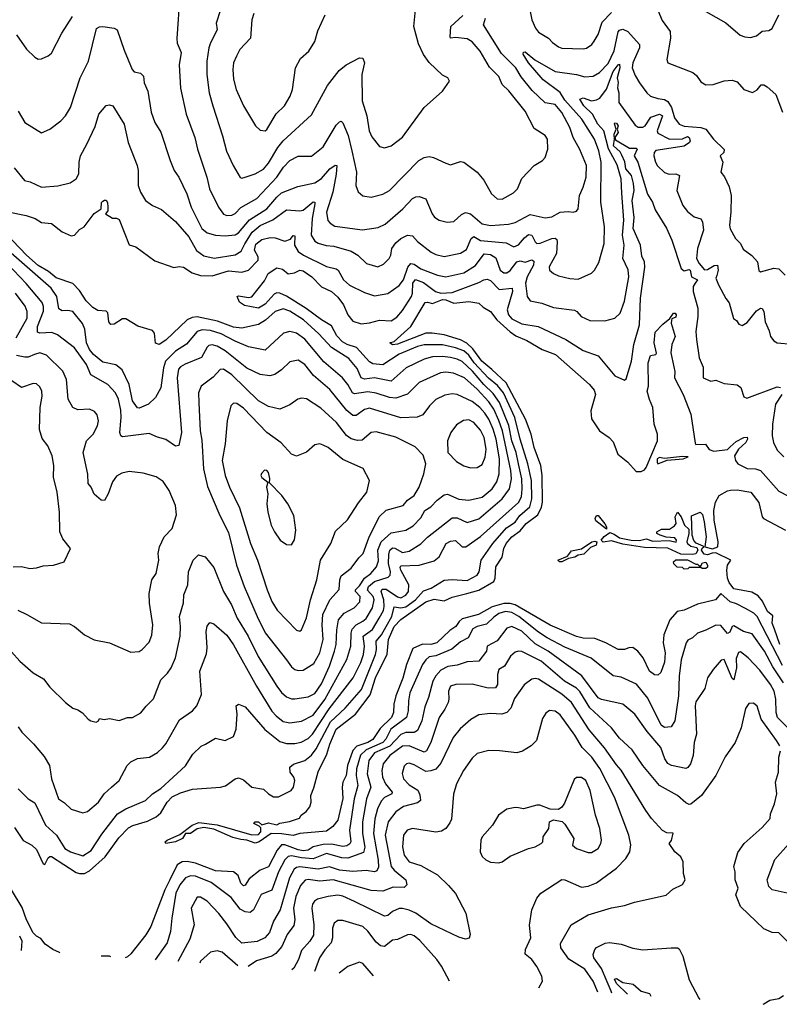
# Model space of a CAD drawing. Extents: x 1246230 to 1426786, y 660032 to 763141.
# Tile 73 of 256: x 1303254 to 1307839, y 667175 to 673116. Entities that reach past the tile are written whole.
import ezdxf

# ---------------------------------------------------------------- set-up
doc = ezdxf.new("R2010")
doc.units = 0

msp = doc.modelspace()

# ---------------------------------------------------------------- linework, layer by layer
at = {"layer": '0CON10XD'}
for points in [[(1304220.9, 673265), (1304201.5, 673001.5), (1304203.8, 672973.8), (1304227.9, 672917.9), (1304217.2, 672842.8), (1304225, 672702.5), (1304259.5, 672545), (1304310.5, 672405), (1304327.3, 672335), (1304383.8, 672165), (1304399.6, 672095), (1304454.2, 671984.2), (1304485, 671941.5), (1304505, 671934.7), (1304535, 671936.6), (1304555, 671945.5), (1304587.8, 671982.2), (1304685, 672036.4), (1304805.3, 672165), (1304845.3, 672225), (1304885, 672265.4), (1304935, 672292.1), (1305015, 672291.2), (1305085, 672347.8), (1305165, 672478.8), (1305185, 672500), (1305195, 672502.5), (1305205, 672492.5), (1305236.1, 672416.1), (1305259.2, 672325), (1305286.2, 672195), (1305282.1, 672115), (1305296.4, 672076.4), (1305325, 672052), (1305375, 672044.4), (1305445, 672062.1), (1305485.3, 672084.7), (1305662.5, 672265), (1305695, 672283.6), (1305725, 672289.2), (1305751.2, 672285), (1305825, 672249.2), (1305855, 672240.8), (1305915, 672260), (1305935, 672255.8), (1306014.6, 672194.6), (1306055, 672147.5), (1306101.4, 672065), (1306135.5, 672035.5), (1306165, 672033.5), (1306235, 672070.6), (1306257.8, 672095), (1306285, 672157.1), (1306360, 672235), (1306408.8, 672265), (1306425.7, 672284.3), (1306441.4, 672335), (1306439.4, 672395), (1306426.1, 672416.1), (1306358.9, 672458.9), (1306305, 672563.3), (1306206.5, 672686.5)], [(1304465.6, 673175), (1304439.4, 673095), (1304446.4, 673055), (1304405.4, 672975), (1304396.4, 672945), (1304383.8, 672865), (1304383.2, 672785), (1304396.9, 672675), (1304418.8, 672595), (1304478.8, 672415), (1304502.7, 672322.7), (1304541.4, 672235), (1304585, 672164.2), (1304595, 672158.6)], [(1304667.8, 673152.2), (1304655.5, 673114.5), (1304646.8, 673003.2), (1304582.9, 672935), (1304563.1, 672895), (1304544.4, 672855), (1304540.5, 672815), (1304544.3, 672755.7), (1304559.5, 672695), (1304605.7, 672595), (1304677.5, 672475), (1304705, 672449.4), (1304735, 672444.3)], [(1304595, 672158.6), (1304615, 672164.4), (1304676, 672185), (1304725, 672213.6), (1304755, 672250), (1304811.9, 672345), (1304845, 672383.8), (1305015, 672540.6), (1305110.9, 672719.1), (1305181.6, 672808.4), (1305225, 672843.5), (1305305, 672886.2), (1305325, 672883.3), (1305334.4, 672855), (1305318.9, 672785), (1305320, 672625), (1305350, 672535), (1305362.7, 672445), (1305378.3, 672408.3), (1305425, 672350.5), (1305455, 672342.5), (1305496.1, 672353.9), (1305565, 672405.8), (1305695, 672586.7), (1305805, 672683.3), (1305847.5, 672745), (1305837.5, 672765), (1305805, 672780), (1305725, 672856.7), (1305690.8, 672905), (1305660.7, 672970.7), (1305632.3, 673075), (1305643.4, 673175)], [(1304735, 672444.3), (1304746.1, 672453.9), (1304801.8, 672548.2), (1304852.5, 672595), (1304887.3, 672655), (1304901.2, 672695), (1304918.5, 672825), (1304949.5, 672880.5), (1304999.2, 672925), (1305036.1, 672983.9), (1305052.4, 673047.6), (1305097.1, 673145)], [(1306206.5, 672686.5), (1306166.4, 672725), (1306145, 672771.9), (1306089.6, 672829.6), (1306032.1, 672925), (1305985, 672981.8), (1305955, 672999.6), (1305885, 673008.2), (1305855, 673004.4), (1305851.2, 673011.2), (1305855.4, 673075), (1305928.5, 673141.5)], [(1306335.6, 673165.6), (1306344.3, 673115), (1306366.2, 673065), (1306385, 673040.5), (1306445, 673003.1), (1306468.9, 672978.9), (1306505, 672950.9), (1306525, 672944.5), (1306655, 672939.5), (1306675, 672943.6), (1306707.1, 672965), (1306721.4, 672985), (1306745, 673026.2), (1306769.8, 673100.2), (1306825, 673159.7)], [(1307105, 673172.5), (1307130.8, 673110.8), (1307180.6, 673045), (1307182.2, 673005), (1307159.4, 672875), (1307166.2, 672855), (1307316.7, 672796.7), (1307338.8, 672778.8), (1307365, 672740), (1307395, 672722.5), (1307440, 672725), (1307505, 672746.9), (1307555, 672750.6), (1307585, 672740), (1307625, 672694), (1307676.2, 672676.2), (1307705, 672692), (1307728.3, 672721.7), (1307745, 672722), (1307765, 672711.4), (1307817.5, 672665), (1307857, 672557)], [(1307395.7, 673165), (1307516.3, 673096.3), (1307602.1, 673022.1), (1307631.2, 673011.2), (1307665, 673007.9), (1307701.2, 673018.8), (1307735, 673045.6), (1307775, 673050.8), (1307795, 673062), (1307835.4, 673144.6)], [(1303233.8, 673023.8), (1303295, 672937.5), (1303345, 672890), (1303365, 672876.7), (1303385, 672878.8), (1303425, 672896.7), (1303445, 672913.3), (1303509.2, 673035), (1303572.9, 673135)], [(1303843.1, 673055), (1303885, 672931.2), (1303933.1, 672815), (1303945, 672801.8), (1303983.4, 672793.4), (1304002, 672775), (1304004.5, 672734.5), (1304027.1, 672685), (1304048.3, 672558.3), (1304070, 672495), (1304106.1, 672436.1), (1304161.5, 672265), (1304186.4, 672206.4), (1304214.6, 672164.6), (1304262.7, 672065), (1304288.2, 671985), (1304353.8, 671855), (1304385, 671829.1), (1304435.3, 671815.3), (1304495, 671810.8), (1304555, 671817.4), (1304575, 671829.3), (1304641.4, 671908.7), (1304745, 671973.8), (1304805.3, 672045), (1304835, 672070.3), (1304931.8, 672108.2), (1305035, 672130.8), (1305075, 672157.7), (1305125, 672215.4), (1305158.7, 672238.7), (1305167.5, 672235), (1305165, 672182.5), (1305143.3, 672075), (1305106.1, 671955), (1305114.7, 671904.7), (1305127.6, 671887.6), (1305155, 671870.4), (1305322.3, 671847.7), (1305417.8, 671862.2), (1305458.8, 671881.2), (1305566.5, 671975), (1305625, 672036.2), (1305645, 672046.8), (1305665, 672048.5), (1305705, 672034.2), (1305743.4, 671943.4), (1305757.1, 671925), (1305785, 671905.6), (1305833.2, 671893.2), (1305875, 671897.1), (1305920.7, 671939.3), (1305945, 671951.5), (1305975, 671944.6), (1306045, 671883.6), (1306095, 671873.5), (1306205, 671881.8), (1306245, 671892), (1306335, 671940.4), (1306425, 671920.5), (1306465, 671925.6), (1306515, 671953.5), (1306565, 671958.6), (1306595, 671954), (1306615, 671960), (1306623.8, 671975), (1306632.5, 672055), (1306655.3, 672104.7), (1306672.5, 672165), (1306674.1, 672235), (1306635, 672331.4), (1306595.2, 672405.2), (1306575, 672465.5), (1306525, 672555.5), (1306485, 672604.5), (1306425, 672613.3), (1306347.6, 672687.6), (1306281.3, 672771.3), (1306247.7, 672825), (1306161.7, 672911.7), (1306053.8, 673085), (1306065.4, 673125)], [(1303245, 672564.2), (1303285, 672495.6), (1303385, 672432.5), (1303436.2, 672455), (1303501.5, 672505), (1303530, 672535), (1303560.4, 672585), (1303619.1, 672765), (1303669.2, 672865), (1303718.3, 673061.7), (1303735, 673072.4), (1303755, 673074.8), (1303823.8, 673065), (1303843.1, 673055)], [(1306716, 672774), (1306753.6, 672796.4), (1306805, 672850.9), (1306842.8, 672927.2), (1306865, 673042), (1306875, 673052), (1306895, 673058), (1306925, 673044), (1306994, 672965), (1306994.2, 672945), (1306954.8, 672855.2), (1306950.8, 672825), (1306968.5, 672778.5), (1306995.3, 672735.3), (1307038.1, 672675), (1307060.8, 672655), (1307105, 672639.5), (1307145, 672633.6), (1307165, 672621.9), (1307187.3, 672585), (1307205, 672523.8), (1307235, 672485.8), (1307263.5, 672473.5), (1307365, 672465.6), (1307395, 672455.8), (1307441.2, 672395), (1307505, 672333.3), (1307504.2, 672315), (1307482.2, 672295), (1307498.1, 672255), (1307485.7, 672195.7), (1307507, 672167), (1307535, 672106.2), (1307547.8, 672055), (1307546.5, 671955), (1307537.7, 671875), (1307542.8, 671852.8), (1307575, 671796), (1307604.2, 671765), (1307620.7, 671730.7), (1307672.4, 671692.4), (1307706, 671655), (1307715, 671602), (1307725.6, 671594.4), (1307805, 671617.1), (1307835, 671611.4), (1307874.4, 671574.4)], [(1303221.4, 672221.4), (1303283.3, 672145), (1303317.6, 672137.6), (1303385, 672104.6), (1303485, 672112.3), (1303558.3, 672131.7), (1303595.3, 672154.7), (1303611.3, 672185), (1303613.3, 672255), (1303621.8, 672295), (1303660, 672365), (1303708.9, 672471.1), (1303730.6, 672545), (1303775, 672598.3), (1303795, 672601.5), (1303815.2, 672595.2), (1303884.4, 672485), (1303908.9, 672375), (1303963.3, 672235), (1303968.9, 672205), (1303969.1, 672115), (1303983.6, 672075), (1304013.8, 672023.8), (1304055, 671993.5), (1304110.8, 671970.8), (1304195, 671897.1), (1304274.6, 671804.6), (1304322, 671722), (1304365, 671690.3), (1304426.7, 671676.7), (1304555, 671697.4), (1304591.6, 671718.4), (1304612.7, 671762.7), (1304656.7, 671833.3), (1304705, 671874.1), (1304782.6, 671907.4), (1304865, 671968.9), (1304945, 671961.8), (1304965, 671966.2), (1305025, 672017.5), (1305034.5, 672014.5), (1305035.7, 672005), (1305019.5, 671915), (1305014.1, 671815), (1305035, 671778.9), (1305055, 671766.2), (1305103.6, 671753.7), (1305149.9, 671749.9), (1305255, 671719.3), (1305295.7, 671695), (1305346.2, 671645), (1305415, 671623.5), (1305449.8, 671640.2), (1305484.6, 671675.4), (1305493.6, 671695), (1305499.2, 671735), (1305525, 671770), (1305555.3, 671794.7), (1305595, 671815.5), (1305625, 671810.9), (1305655, 671776.7), (1305738, 671712), (1305765, 671698.5), (1305815.9, 671685.9), (1305915, 671706.7), (1305950.1, 671729.9), (1305979.5, 671795), (1305995, 671807.5), (1306035, 671783.8), (1306189.7, 671769.7), (1306235.4, 671745.4), (1306265, 671757.5), (1306300.2, 671799.8), (1306325, 671819.7), (1306345, 671814.5), (1306365, 671774.3), (1306375.4, 671765.4), (1306395, 671766.9), (1306465, 671795.2), (1306485, 671797.8), (1306495, 671789.4), (1306498.1, 671775), (1306493.3, 671705), (1306450, 671625), (1306450.8, 671605), (1306475, 671584.2), (1306505, 671570.8), (1306575, 671553.8), (1306625, 671550.6), (1306705, 671585.6), (1306723.5, 671605), (1306749.4, 671650.6), (1306781.7, 671765), (1306784.3, 671865), (1306761.4, 672015), (1306764.3, 672255), (1306749.1, 672325), (1306723.3, 672395), (1306646.8, 672515), (1306545, 672630.9), (1306515.3, 672675.3), (1306412.6, 672752.6), (1306324.6, 672855), (1306292.9, 672907.1), (1306295, 672920), (1306305, 672921.9), (1306363.6, 672873.6), (1306485, 672803.2), (1306615, 672785.8), (1306665, 672771.2), (1306716, 672774)], [(1306255.2, 671654.8), (1306275, 671659.7), (1306305, 671651.9), (1306345, 671665.8), (1306357.9, 671657.9), (1306354.8, 671635), (1306317.2, 671565), (1306306.4, 671525), (1306316.2, 671445), (1306335, 671418.5), (1306405, 671404.6), (1306475, 671378.9), (1306602.1, 671362.1), (1306616.7, 671355), (1306643.3, 671325), (1306695, 671301.5), (1306785, 671298.9), (1306846.2, 671315), (1306878, 671345), (1306905, 671416.7), (1306931.1, 671565), (1306926.3, 671606.3), (1306894.5, 671675), (1306901.3, 671755), (1306892.6, 671815), (1306901, 671905), (1306888.9, 672068.9), (1306884.6, 672155), (1306860.6, 672240.6), (1306806.9, 672336.9), (1306778.5, 672445), (1306743.5, 672485), (1306710.4, 672545), (1306658.3, 672595), (1306635, 672636.7), (1306655, 672643.9), (1306705, 672626.4), (1306735, 672631.5), (1306755, 672642.1), (1306795, 672696.5), (1306835, 672803.5), (1306865, 672843.8), (1306875, 672846.2), (1306876.4, 672825), (1306860.2, 672765), (1306866.6, 672736.6), (1306862.7, 672705), (1306869.9, 672675), (1306870.4, 672615), (1306969.2, 672479.2), (1306987.2, 672467.2), (1307015, 672467.1), (1307028.6, 672475), (1307063.3, 672526.7), (1307115, 672545.5), (1307133.4, 672535), (1307100.7, 672445), (1307105, 672430), (1307175, 672394.9), (1307255, 672395.8), (1307285, 672409.8), (1307295.2, 672405), (1307300.5, 672385), (1307296.1, 672375), (1307265, 672352.9), (1307093, 672327), (1307083.3, 672315), (1307080.5, 672295), (1307090.5, 672255), (1307103.5, 672233.5), (1307145, 672193.1), (1307174, 672184), (1307215, 672184.5), (1307235.8, 672175), (1307220, 672085), (1307256.2, 671995), (1307285, 671958.1), (1307325.4, 671925.4), (1307365, 671913), (1307375.6, 671895), (1307381, 671845), (1307344.2, 671735), (1307338.5, 671675), (1307354.4, 671644.4), (1307386.5, 671606.5), (1307405, 671608.4), (1307445, 671632.9), (1307465, 671634.5), (1307470.3, 671605), (1307461.2, 671571.2), (1307455.6, 671555), (1307471.1, 671515), (1307515, 671433.8), (1307536.8, 671406.8), (1307561.9, 671311.9), (1307580, 671300), (1307595, 671278), (1307615, 671271.4), (1307645, 671289.2), (1307700.6, 671359.4), (1307725, 671374.6), (1307735, 671373.6), (1307745.6, 671355.6), (1307753.1, 671293.1), (1307778.3, 671238.3), (1307785.6, 671205), (1307805, 671177.5), (1307825.7, 671165.7), (1307916.9, 671156.9)], [(1303222.1, 668242.1), (1303275, 668163.1), (1303327.1, 668135), (1303355, 668109.1), (1303395, 668022), (1303405, 668018.8), (1303425, 668058.6), (1303435, 668067.3), (1303445, 668066.7), (1303595, 667970.3), (1303615, 667963.2), (1303645, 667963.8), (1303675, 667979.7), (1303770, 668065), (1303851.5, 668178.5), (1303910.5, 668239.5), (1303936, 668254), (1304025, 668279.8), (1304076.9, 668305), (1304105, 668330.3), (1304144.3, 668395), (1304175, 668427.4), (1304225, 668450), (1304297.8, 668472.2), (1304465, 668484.4), (1304496.4, 668493.6), (1304555, 668535.8), (1304575, 668541.4), (1304605, 668530), (1304655, 668485.7), (1304725, 668472.9), (1304755, 668444.5), (1304786.2, 668426.2), (1304815, 668427.1), (1304893.3, 668465), (1304906.2, 668485), (1304915.4, 668525.4), (1304909.4, 668545), (1304887.3, 668575), (1304884.3, 668605.7), (1304907.2, 668622.8), (1304975, 668645.3), (1305015, 668677.2), (1305043.1, 668716.9), (1305130.3, 668879.7), (1305218.6, 668961.4), (1305317.5, 669075), (1305400.4, 669285), (1305406.7, 669315), (1305405.2, 669365), (1305437.6, 669405), (1305466.1, 669453.9), (1305499.9, 669515), (1305515, 669572.5), (1305555, 669566.6), (1305585, 669573.4), (1305643.7, 669615), (1305691.2, 669668.8), (1305738, 669685), (1305815, 669733.1), (1305865, 669738.9), (1305955, 669732.4), (1306014.6, 669765), (1306026.9, 669785), (1306040, 669855), (1306110.3, 669955), (1306191.2, 670048.8), (1306245, 670083.8), (1306272.9, 670125), (1306333.4, 670176.7), (1306345.5, 670225.5), (1306342.7, 670335), (1306320.3, 670435), (1306274.9, 670584.9), (1306241.7, 670715), (1306173.3, 670865), (1306137.6, 670907.6), (1306082.5, 670952.5), (1305996.7, 671045), (1305965, 671092.2), (1305935, 671116.9), (1305885, 671136.2), (1305805, 671153), (1305695, 671153.3), (1305655, 671143.5), (1305545, 671096.8), (1305446, 671034), (1305385, 671038.6), (1305365, 671050.3), (1305286.7, 671136.7), (1305230, 671155), (1305201.7, 671171.7), (1305168.5, 671208.5), (1305135, 671269.2), (1305075, 671304.8), (1304983.8, 671373.8), (1304865, 671447.2), (1304825, 671465.3), (1304805, 671466.8), (1304789.7, 671460.3), (1304735, 671399.3), (1304695, 671375.7), (1304611.7, 671391.7), (1304581.2, 671411.2), (1304566.2, 671445), (1304575, 671449.4), (1304635, 671440), (1304655.8, 671444.2), (1304730.5, 671539.5), (1304754.6, 671585), (1304805, 671617.8), (1304839.5, 671609.5), (1304875, 671582.7), (1304912.4, 671587.6), (1304945, 671604.4), (1304965, 671600.5), (1305017.3, 671565), (1305074.7, 671504.7), (1305135, 671474.6), (1305175, 671440.7), (1305209.2, 671395), (1305235, 671334.5), (1305265, 671297.3), (1305315, 671280), (1305365, 671286.9), (1305425, 671302.1), (1305495, 671298.9), (1305529.8, 671320.2), (1305565, 671361.1), (1305619.2, 671445), (1305625.6, 671465), (1305627.5, 671525), (1305642, 671548), (1305690.1, 671530.1), (1305763.1, 671475), (1305795, 671464.8), (1305865, 671470.4), (1306025, 671529.7), (1306055, 671546.6), (1306075, 671549.1), (1306095, 671541.5), (1306147.3, 671487.3), (1306225.5, 671495), (1306227.7, 671475), (1306195.2, 671365), (1306203.7, 671335), (1306225, 671311.2), (1306285, 671280.8), (1306382.5, 671265), (1306551.1, 671185), (1306655, 671120), (1306745, 671086.7), (1306845, 670967.5), (1306905, 670941.2), (1306915, 670948.8), (1306945.8, 671055), (1306961.4, 671155), (1306995.2, 671275), (1307000, 671435), (1307027.8, 671622.2), (1307025, 671654.4), (1307008.8, 671688.8), (1307000.5, 671755), (1306957.1, 671855), (1306961.8, 671921.8), (1306950.7, 672025), (1306962, 672085), (1306957.6, 672127.6), (1306946.3, 672176.3), (1306911.6, 672215), (1306906.9, 672256.9), (1306888.9, 672298.9), (1306877.7, 672317.7), (1306838.6, 672355), (1306844.6, 672395.4), (1306841.5, 672425), (1306854.4, 672455), (1306843.6, 672486.4), (1306845, 672492.5), (1306855, 672491.1), (1306865.2, 672475), (1306860, 672455), (1306866.4, 672435), (1306846.2, 672405), (1306850, 672390), (1306935, 672340.2), (1306975, 672340), (1306981.1, 672335), (1306963.4, 672295), (1306985.2, 672255), (1307043.5, 672063.5), (1307073.3, 672015), (1307088.7, 671968.7), (1307157.3, 671857.3), (1307189.1, 671785), (1307246, 671615), (1307265, 671600.4), (1307295, 671608.5), (1307299.7, 671605), (1307308, 671565), (1307345.6, 671545.6), (1307330.7, 671525), (1307319, 671505), (1307318.3, 671475), (1307345.9, 671375), (1307347.8, 671325), (1307334.6, 671235), (1307337.8, 671185), (1307355.6, 671075), (1307378.9, 671018.9), (1307378, 670955), (1307425, 670934.2), (1307455, 670941.1), (1307505, 670921.1), (1307585, 670912.9), (1307605.4, 670895.4), (1307625, 670840), (1307642.3, 670832.3), (1307825, 670899.7), (1307846.1, 670896.1)], [(1303183.9, 671956.1), (1303292.5, 671935), (1303347.5, 671915), (1303385, 671892), (1303445.6, 671885.6), (1303510, 671835), (1303565, 671810.8), (1303585, 671816.2), (1303615, 671850), (1303642.5, 671865), (1303704.1, 671945.9), (1303745, 671974), (1303748.3, 672011.7), (1303755, 672020.5), (1303765, 672027.5), (1303775, 672026), (1303783.2, 672013.2), (1303786.6, 671985), (1303786.9, 671963.1), (1303771.2, 671945), (1303815, 671918.8), (1303838.3, 671918.3), (1303855, 671910), (1303915, 671758.1), (1303955, 671744.5), (1304070.2, 671660.2), (1304185, 671621.2), (1304216.2, 671626.2), (1304242.4, 671622.4), (1304295, 671588.2), (1304345, 671571.4), (1304415, 671571), (1304515, 671600.4), (1304595, 671592.9), (1304634.4, 671605), (1304692.7, 671665), (1304693.2, 671685), (1304670.6, 671725), (1304679.2, 671760.8), (1304715, 671789.7), (1304765, 671801.1), (1304795, 671800), (1304855, 671779.6), (1304888.9, 671791.1), (1304905, 671812.9), (1304915, 671812), (1304912, 671755), (1304935, 671716.8), (1304966.7, 671695), (1305105, 671626.8), (1305165, 671613.1), (1305175.6, 671605), (1305208.5, 671545), (1305245, 671513.9), (1305335, 671470), (1305395, 671449.2), (1305475, 671463.2), (1305545, 671511.6), (1305569.5, 671545), (1305597.4, 671622.6), (1305615, 671644.2), (1305635, 671641.4), (1305675, 671613.1), (1305775.4, 671574.6), (1305825, 671564.7), (1305935, 671587.3), (1306005, 671633.2), (1306056.7, 671703.3), (1306095, 671698.1), (1306128.4, 671678.4), (1306154.8, 671605), (1306175, 671588), (1306195, 671588.4), (1306215, 671601.6), (1306255.2, 671654.8)], [(1303245, 668475.7), (1303305, 668414.2), (1303345, 668391.4), (1303410, 668255), (1303475.4, 668195), (1303526.5, 668115), (1303560.8, 668095), (1303635, 668070.8), (1303685, 668102.7), (1303749.5, 668200.5), (1303844.6, 668325), (1303895, 668354.6), (1304012.5, 668405), (1304056, 668444), (1304105, 668476.2), (1304255, 668613.3), (1304299.2, 668685), (1304348.3, 668731.7), (1304375, 668744.3), (1304435, 668780), (1304495, 668765.8), (1304545, 668790), (1304561.2, 668835), (1304566.9, 668925), (1304561.2, 668975), (1304574.3, 668985.7), (1304615, 668969.2), (1304733.5, 668833.5), (1304825, 668760.3), (1304865, 668749.2), (1304915, 668748.1), (1304952.9, 668757.1), (1304995, 668779.4), (1305020.7, 668805), (1305122.2, 668957.8), (1305266.7, 669145), (1305313.7, 669236.3), (1305328.8, 669285), (1305334.4, 669335.6), (1305326.9, 669395), (1305383.1, 669436.9), (1305424, 669504), (1305449.1, 669550.9), (1305454.1, 669575), (1305451.2, 669615), (1305436.2, 669665), (1305441.3, 669678.7), (1305465, 669680.2), (1305535, 669633.6), (1305555, 669626.5), (1305585, 669643.7), (1305600.8, 669665), (1305602, 669705), (1305554, 669795), (1305550.5, 669809.5), (1305555, 669820.4), (1305665.2, 669824.8), (1305755, 669850.4), (1305785.4, 669875), (1305828.9, 669955), (1305855, 669968.4), (1305885, 669972.3), (1305925, 669934.4), (1305945.8, 669935.8), (1306035, 669997.1), (1306265, 670202.7), (1306283, 670237), (1306287.4, 670285), (1306283.8, 670345), (1306264.9, 670435), (1306249.7, 670505), (1306224.9, 670575), (1306206.9, 670666.9), (1306149.3, 670805), (1306110.7, 670860.7), (1306055.2, 670915.2), (1305987.7, 670995), (1305925, 671052.8), (1305895, 671068), (1305853.4, 671076.6), (1305805, 671083.6), (1305745, 671081.1), (1305695, 671066.8), (1305586.7, 671015), (1305495, 670935.3), (1305395.2, 670955.2), (1305335, 670946.7), (1305315.2, 670955.2), (1305291.7, 671011.7), (1305240.8, 671070.8), (1305136.7, 671136.7), (1305059.7, 671219.7), (1304966.4, 671305), (1304885, 671357.1), (1304845, 671370.8), (1304795, 671355.8), (1304736.8, 671303.2), (1304695, 671276.6), (1304594.7, 671255.3), (1304545, 671260), (1304447.2, 671297.2), (1304325, 671322.2), (1304295, 671319.6), (1304265, 671304.2), (1304135, 671181.1), (1304095, 671155.8), (1304074.5, 671164.5), (1304067.8, 671225), (1304055, 671240.6), (1303966.7, 671266.7), (1303895, 671311.5), (1303875, 671310), (1303825, 671278.8), (1303805, 671275.7), (1303791.7, 671291.7), (1303786, 671346), (1303775, 671356.1), (1303725, 671361.2), (1303695, 671378.6), (1303655, 671419.3), (1303615, 671482.2), (1303575, 671524.6), (1303475, 671558.9), (1303427.1, 671597.1), (1303365, 671633.2), (1303294.2, 671695), (1303170, 671825)], [(1303245, 668849.2), (1303266.6, 668816.6), (1303337.2, 668747.2), (1303400.7, 668670.7), (1303434.4, 668615), (1303445.5, 668535), (1303488.6, 668415), (1303525, 668390.8), (1303565, 668352), (1303635, 668330.8), (1303662.4, 668337.6), (1303729.4, 668395), (1303764.7, 668445.3), (1303807.5, 668485), (1303855.3, 668524.7), (1303903.3, 668615), (1303925, 668636.9), (1303965, 668658.1), (1304036.7, 668665), (1304086, 668695), (1304115, 668722.5), (1304135, 668745.8), (1304218.9, 668891.1), (1304297.1, 668945), (1304323.1, 668975), (1304350.5, 669045), (1304341.2, 669185), (1304380.9, 669289.1), (1304385.9, 669325), (1304378.5, 669425), (1304385, 669456.7), (1304401.2, 669478.8), (1304425, 669471.4), (1304505, 669401.1), (1304543.4, 669343.4), (1304683.5, 669093.5), (1304775, 668943.8), (1304801.2, 668915), (1304845, 668881.5), (1304885, 668872.2), (1304955, 668883.8), (1305025, 668919.4), (1305096.4, 669013.6), (1305228.4, 669255), (1305253, 669335), (1305254.8, 669415), (1305261.2, 669438.8), (1305284.9, 669465.1), (1305324.5, 669485.5), (1305345, 669503.4), (1305383.7, 669566.3), (1305393.9, 669616.1), (1305388.2, 669635), (1305353.3, 669673.3), (1305360, 669695), (1305395, 669726.4), (1305477.8, 669752.2), (1305490.6, 669765), (1305492.4, 669785), (1305480.8, 669835), (1305481.8, 669888.2), (1305488.8, 669915), (1305505, 669928.7), (1305517.6, 669927.6), (1305565, 669900), (1305605, 669908), (1305675, 669953.4), (1305715, 669993.8), (1305865, 670109.6), (1305895, 670110.9), (1305955, 670082), (1306025, 670104.7), (1306165, 670225.3), (1306209.5, 670285), (1306222.9, 670345), (1306218.3, 670395), (1306167, 670635), (1306146.7, 670696.7), (1306115, 670765.8), (1306085, 670810), (1306015, 670885.6), (1305938.9, 670955), (1305873, 670983), (1305825, 670988.9), (1305794.3, 670985.7), (1305665, 670926.1), (1305594.7, 670855.3), (1305525, 670832.8), (1305485, 670836.2), (1305405, 670861.2), (1305355, 670870), (1305275, 670857.5), (1305262, 670865), (1305234.7, 670915), (1305202.5, 670955), (1305090.4, 671050.4), (1304975, 671188), (1304925, 671223.2), (1304885, 671234.6), (1304845.3, 671224.7), (1304735, 671120.9), (1304635, 671142.7), (1304555, 671176.6), (1304469.3, 671219.3), (1304405, 671240.7), (1304355.2, 671244.8), (1304325, 671234.1), (1304261.3, 671158.7), (1304193.4, 671115), (1304134.1, 671055.9), (1304121.1, 671015), (1304105, 670893.8), (1304073.9, 670836.1), (1304032, 670795), (1303975, 670772.1), (1303965, 670773.3), (1303935, 670815.7), (1303914.8, 670915), (1303873.3, 671003.3), (1303833.4, 671033.4), (1303755, 671049.4), (1303699.2, 671095), (1303675.5, 671125), (1303657.8, 671165), (1303647.8, 671247.8), (1303632.2, 671282.2), (1303573.9, 671353.9), (1303545, 671361.8), (1303510.5, 671359.5), (1303490.2, 671370.2), (1303478.1, 671445), (1303443.7, 671495), (1303155, 671748.3)], [(1303205, 669301.4), (1303255, 669245.7), (1303335, 669173.8), (1303397.8, 669137.8), (1303435, 669088), (1303531.2, 668995), (1303575, 668962), (1303605, 668952.5), (1303633.6, 668933.6), (1303666.7, 668895), (1303682.5, 668885), (1303715, 668877.5), (1303730, 668885), (1303735, 668900), (1303763.3, 668893.3), (1303795, 668900), (1303855, 668886.2), (1303905, 668905.8), (1303935.6, 668904.4), (1303985, 668933.8), (1304016.8, 668973.2), (1304061.7, 669018.3), (1304105, 669132.5), (1304146.5, 669173.5), (1304168.2, 669205), (1304195.3, 669264.7), (1304221.8, 669395), (1304225.5, 669455), (1304218.5, 669515), (1304243, 669597), (1304244.6, 669645), (1304267.9, 669705), (1304272.9, 669785), (1304301.2, 669855), (1304334.1, 669885.9), (1304374.1, 669874.1), (1304425, 669810), (1304484, 669665), (1304532.9, 669585), (1304565.9, 669505), (1304632.5, 669395), (1304693.4, 669273.4), (1304805.4, 669095), (1304835, 669056.4), (1304865, 669030), (1304895, 669017.3), (1304915, 669016.9), (1304995, 669030), (1305035, 669050.9), (1305075, 669108.8), (1305123.4, 669215), (1305153.5, 669305), (1305164.8, 669345.2), (1305168.3, 669435), (1305178.4, 669495), (1305211.8, 669535), (1305272.8, 669567.2), (1305305.9, 669604.1), (1305309.7, 669635), (1305281.4, 669665), (1305280.2, 669675), (1305305, 669700.2), (1305334.4, 669745.6), (1305374.2, 669775), (1305407.4, 669815), (1305419.3, 669850.7), (1305415.2, 669915), (1305435.2, 669965), (1305495, 670019.2), (1305541.7, 670028.3), (1305585, 670036.1), (1305628, 670062), (1305675, 670109.1), (1305699.2, 670155), (1305735, 670176.9), (1305773.3, 670216.7), (1305815, 670248.8), (1305835, 670252.9), (1305905, 670223.1), (1305965, 670216.2), (1306045, 670235.3), (1306105.8, 670285), (1306132.7, 670327.3), (1306147.7, 670375), (1306149.4, 670465), (1306128.9, 670585), (1306112.3, 670645), (1306085, 670705.9), (1306061, 670741), (1306030.3, 670775), (1305985, 670811.4), (1305895, 670853.9), (1305865, 670858.2), (1305819.5, 670850.5), (1305765, 670823.5), (1305726.7, 670785), (1305687.9, 670732.1), (1305653.1, 670716.9), (1305555, 670714), (1305365, 670771.2), (1305335, 670762.9), (1305285, 670727.3), (1305265, 670726.9), (1305228.2, 670758.2), (1305126.7, 670885), (1305028.1, 670968.1), (1304974.5, 671035), (1304935, 671061.5), (1304885, 671050.5), (1304835, 671002.5), (1304794.7, 670975.3), (1304762.8, 670967.2), (1304705, 670973.8), (1304625, 671013.3), (1304495, 671117.1), (1304445, 671145.7), (1304415, 671154.2), (1304395, 671149.3), (1304385, 671140), (1304352.1, 671077.9), (1304253.5, 671036.5), (1304225, 671021.2), (1304212.8, 671007.2), (1304204.7, 670955), (1304230.9, 670625), (1304214.3, 670545.7), (1304195, 670541.4), (1304135, 670582.2), (1304085, 670595.7), (1304035, 670617.8), (1303875, 670599.2), (1303865, 670605.7), (1303857.7, 670625), (1303866.9, 670715), (1303865, 670760), (1303850.3, 670825), (1303831.8, 670865), (1303785, 670915.4), (1303683.7, 670973.7), (1303656.3, 671035), (1303585, 671136), (1303481.9, 671215), (1303448.7, 671228.7), (1303375, 671224), (1303360.7, 671230.7), (1303361.1, 671265), (1303397, 671357), (1303396.8, 671385), (1303388.6, 671408.6), (1303293.3, 671523.3), (1303178.1, 671645)], [(1303233.4, 671195), (1303298.8, 671315), (1303299.8, 671355), (1303286.1, 671386.2), (1303228.4, 671465)], [(1307858.8, 669218.8), (1307705, 669515.3), (1307685, 669534.2), (1307635, 669563.6), (1307580.9, 669590.9), (1307542.3, 669602.3), (1307485, 669653.1), (1307453.1, 669615), (1307345, 669588.2), (1307265, 669552.9), (1307222.5, 669545), (1307177.1, 669495), (1307141.2, 669405), (1307137.5, 669355), (1307150.2, 669295), (1307145, 669240), (1307122.7, 669177.3), (1307105, 669161.1), (1307085, 669162.5), (1307055.5, 669185), (1307017.1, 669265), (1306985, 669305.3), (1306955, 669327.5), (1306930, 669325), (1306905, 669315.7), (1306865, 669315.7), (1306792.5, 669355), (1306725, 669382.1), (1306655, 669384), (1306615, 669393.3), (1306455, 669462.6), (1306245.1, 669585.1), (1306215, 669593.5), (1306175, 669592.6), (1306105, 669573), (1306023.3, 669526.7), (1305925, 669501.5), (1305906.1, 669485), (1305886.2, 669453.8), (1305850.1, 669429.9), (1305770.6, 669355), (1305735, 669345.7), (1305685, 669348.4), (1305627.6, 669322.4), (1305588.4, 669225), (1305566.7, 669143.3), (1305523.3, 669035), (1305511.7, 668985), (1305509.8, 668935), (1305497.3, 668905), (1305430.3, 668839.7), (1305385, 668772.2), (1305354.6, 668755), (1305288, 668732), (1305263.9, 668706.1), (1305232.9, 668615), (1305223.9, 668555), (1305204.1, 668515), (1305199.7, 668485), (1305205, 668417.5), (1305173.6, 668286.4), (1305143, 668247), (1305105, 668218.9), (1304945.5, 668204.5), (1304905, 668192.7), (1304835, 668203.3), (1304772.5, 668205), (1304698.6, 668155), (1304675, 668146.4), (1304625.2, 668165.2), (1304589.2, 668169.2), (1304541.2, 668181.2), (1304425, 668230.9), (1304365, 668242.5), (1304325, 668233.3), (1304285, 668206.2), (1304254, 668206), (1304237.1, 668175), (1304195, 668155.5), (1304135.9, 668145.9), (1304131.4, 668155), (1304143.1, 668165), (1304220.9, 668199.1), (1304295.6, 668255), (1304335, 668271.3), (1304445, 668257.9), (1304655, 668196.9), (1304695, 668198.9), (1304708.5, 668215), (1304708.8, 668238.8), (1304700, 668250), (1304667.5, 668265), (1304675, 668276.7), (1304695, 668276.7), (1304715, 668257.5), (1304755, 668270), (1304805, 668257.5), (1304825, 668268.2), (1304882.7, 668277.3), (1304943, 668297), (1304952.5, 668315), (1304982.7, 668337.3), (1305004.5, 668365.5), (1305012.2, 668395), (1305010.6, 668435), (1305028.3, 668481.7), (1305055, 668578), (1305108.6, 668685), (1305125.3, 668745), (1305163.2, 668835), (1305281.6, 668925), (1305368.6, 669041.4), (1305401, 669145), (1305472.8, 669287.2), (1305480.7, 669375), (1305515, 669454), (1305555, 669496), (1305705, 669602.9), (1305755, 669619.2), (1305815, 669609.2), (1305865, 669631.8), (1305953.4, 669653.4), (1306025, 669674.5), (1306115.1, 669724.9), (1306123.6, 669745), (1306126.7, 669815), (1306165, 669871.8), (1306176.1, 669925), (1306189.5, 669955), (1306224.1, 669995.9), (1306275, 670032.5), (1306310, 670075), (1306381.3, 670128.7), (1306402.4, 670175), (1306408.6, 670205), (1306406.6, 670365), (1306398.5, 670425), (1306359.3, 670535), (1306341.1, 670615), (1306307.2, 670705), (1306189.3, 670925), (1306104, 671004), (1306043, 671055), (1305989.7, 671129.7), (1305953.6, 671163.6), (1305915, 671183.5), (1305815, 671213.5), (1305744.1, 671224.1), (1305705, 671223.2), (1305535, 671157.8), (1305503.7, 671153.7), (1305488.1, 671165), (1305515, 671174.4), (1305615.2, 671265), (1305701, 671409), (1305715, 671411.6), (1305745, 671403.2), (1305805, 671426.3), (1305825, 671424.9), (1305875, 671405.5), (1305965, 671415.9), (1306025, 671405.6), (1306051.1, 671381.1), (1306095.8, 671355.8), (1306134.3, 671304.3), (1306215, 671232.5), (1306248, 671208), (1306315, 671180.3), (1306406.7, 671125), (1306488.5, 671095), (1306693.8, 670915), (1306720.8, 670880.8), (1306728.6, 670855), (1306701.8, 670755), (1306705, 670708), (1306754, 670634), (1306810.8, 670595), (1306835, 670568.8), (1306864.4, 670494.4), (1306923.8, 670445), (1306975, 670388.8), (1307005, 670388.8), (1307025, 670400), (1307035, 670414), (1307102.6, 670575), (1307103.7, 670615), (1307082.7, 670675), (1307074.5, 670775), (1307055, 670824.2), (1307041.9, 670875), (1307048.8, 670905), (1307047.1, 671045), (1307060.4, 671089.6), (1307093.8, 671096.2), (1307097.1, 671102.9), (1307083.3, 671165), (1307090.2, 671229.8), (1307135, 671278.8), (1307178.3, 671311.7), (1307200, 671345), (1307210, 671345), (1307216.2, 671335), (1307215, 671320), (1307190, 671310), (1307187, 671303), (1307186.2, 671285), (1307210.3, 671205), (1307189.1, 671155), (1307183.5, 671105), (1307207, 670993), (1307206.9, 670955), (1307257.3, 670855), (1307305.3, 670735.3), (1307330.5, 670560.5), (1307335, 670553.3), (1307392.5, 670555), (1307415, 670522), (1307442.7, 670512.7), (1307525, 670521.8), (1307541.8, 670538.2), (1307578.9, 670571.1), (1307625, 670595.2), (1307645, 670596.2), (1307646.8, 670585), (1307636.6, 670565), (1307592.1, 670525), (1307568.9, 670485), (1307573.3, 670455), (1307588.6, 670435), (1307645, 670406.7), (1307695, 670405.8), (1307725, 670395.4), (1307835, 670270), (1307895, 670241.2)], [(1303243.7, 669553.7), (1303296.7, 669526.7), (1303385, 669475.6), (1303555, 669470.6), (1303585, 669454.4), (1303645, 669404.4), (1303703.4, 669373.4), (1303795, 669355.5), (1303925, 669298.6), (1303975, 669303.3), (1303993.8, 669315), (1304035, 669360), (1304051.7, 669401.7), (1304058.1, 669465), (1304037.1, 669595), (1304035.9, 669654.1), (1304051.2, 669735), (1304078.6, 669775), (1304094.3, 669855), (1304089.4, 669895), (1304098.1, 669935), (1304125.8, 669995), (1304173.4, 670046.6), (1304201.3, 670128.7), (1304194.4, 670185), (1304155.7, 670274.3), (1304120, 670330), (1304078.2, 670358.2), (1303999.3, 670379.3), (1303915, 670389.5), (1303870.3, 670379.7), (1303838.9, 670361.1), (1303813.7, 670326.3), (1303788.1, 670255), (1303765, 670214), (1303745, 670215.8), (1303703.2, 670253.2), (1303685.7, 670295), (1303667.9, 670317.9), (1303665, 670372.5), (1303636.2, 670505), (1303656.5, 670575), (1303696.5, 670615), (1303723.6, 670665), (1303729.1, 670695), (1303721.7, 670731.7), (1303705, 670750.8), (1303675.6, 670765.6), (1303605, 670761.9), (1303575.6, 670775.6), (1303547.5, 670825), (1303536.2, 670945), (1303514.1, 670994.1), (1303415, 671091.2), (1303375, 671104.5), (1303344.3, 671095), (1303305, 671079.2), (1303285, 671079.6), (1303235, 671090.4)], [(1304935, 669188.8), (1304965, 669191.8), (1305029.9, 669230.1), (1305065, 669295.6), (1305085.2, 669375), (1305079.1, 669465), (1305082.6, 669527.4), (1305126.7, 669615), (1305182, 669678), (1305186.1, 669735), (1305195, 669759.2), (1305255, 669805.6), (1305300.7, 669869.3), (1305326.5, 669895), (1305361, 669989), (1305424.4, 670115.6), (1305465, 670155.4), (1305569.2, 670185), (1305593.8, 670216.2), (1305635.7, 670244.3), (1305665.8, 670294.2), (1305693.6, 670375), (1305705.5, 670435.5), (1305688.8, 670488.8), (1305640.7, 670539.3), (1305525, 670597.3), (1305405, 670629.5), (1305375, 670625.5), (1305321.2, 670578.8), (1305293, 670577), (1305255, 670586.6), (1305226.8, 670606.8), (1305165.2, 670685.2), (1305071.7, 670771.7), (1304985, 670827.5), (1304955, 670831.1), (1304933.6, 670826.4), (1304885, 670791.4), (1304825, 670765.6), (1304755, 670780.9), (1304695, 670816.2), (1304535, 670973.4), (1304485, 671007.9), (1304462.9, 671005), (1304421.3, 670958.7), (1304348.6, 670905), (1304332.5, 670865), (1304336.1, 670803.9), (1304343, 670635), (1304352.3, 670577.7), (1304363.5, 670405), (1304388.1, 670298.1), (1304462.1, 670125), (1304515, 670022), (1304561.9, 669825), (1304609.7, 669695), (1304686.7, 669515), (1304736.4, 669416.4), (1304865, 669252.2), (1304895, 669211.1), (1304915, 669195.4), (1304935, 669188.8)], [(1303215, 669814.2), (1303265, 669815.8), (1303315.8, 669804.2), (1303355, 669808), (1303395, 669821.2), (1303457.5, 669825), (1303522.5, 669845), (1303561.2, 669925), (1303513.8, 669983.8), (1303496.5, 670025), (1303493.8, 670145), (1303479.6, 670265), (1303457.9, 670355), (1303460, 670425), (1303450.4, 670485), (1303424.4, 670545), (1303389.6, 670589.6), (1303373.8, 670643.8), (1303377.1, 670775), (1303389.5, 670845), (1303388.1, 670875), (1303375, 670901.2), (1303355, 670918), (1303335, 670920), (1303265, 670896.2), (1303205.6, 670935.6)], [(1307854.3, 670855), (1307816.2, 670795), (1307797.7, 670675), (1307795.5, 670605.5), (1307803.8, 670563.8), (1307825, 670518), (1307865, 670477.1)], [(1304945, 669427.1), (1304955, 669434.2), (1304985, 669506.7), (1305009.7, 669615), (1305046.6, 669735), (1305070.4, 669855), (1305132.5, 669955), (1305160.6, 670029.4), (1305232.3, 670097.7), (1305299.3, 670200.7), (1305349.2, 670265), (1305366, 670335), (1305327.7, 670407.7), (1305205, 670462.3), (1305115, 670534.3), (1305085, 670548.6), (1305065, 670556), (1305035, 670551.2), (1304984.1, 670505.9), (1304925, 670481.2), (1304895, 670494), (1304831.7, 670561.7), (1304745.7, 670625), (1304605, 670772), (1304565, 670799.1), (1304545, 670801.9), (1304527.8, 670785), (1304506.7, 670695), (1304493.8, 670556.2), (1304476, 670455), (1304494.6, 670365), (1304521.1, 670295), (1304580.9, 670170.8), (1304646.4, 669955), (1304688.9, 669855), (1304746.7, 669675), (1304775.3, 669605.3), (1304807.5, 669552.5), (1304925, 669433.1), (1304945, 669427.1)], [(1305975, 670411.9), (1306015, 670413.3), (1306045, 670432.5), (1306062.5, 670475), (1306068.4, 670525), (1306056.6, 670595), (1306035, 670639.5), (1305995, 670685.4), (1305965, 670700.4), (1305931.8, 670698.2), (1305889.4, 670670.6), (1305855.7, 670625), (1305835.6, 670575), (1305838, 670505), (1305889.8, 670449.8), (1305935, 670424.4), (1305975, 670411.9)], [(1307106.2, 670436.2), (1307125, 670442.9), (1307161.4, 670458.6), (1307257.5, 670465), (1307288.3, 670478.3), (1307255, 670480.6), (1307145, 670468.2), (1307115, 670473.1), (1307101.4, 670465), (1307100.8, 670445), (1307106.2, 670436.2)], [(1304895, 669947.5), (1304912.3, 669977.7), (1304921.4, 670035), (1304908.6, 670125), (1304871.4, 670195), (1304835.6, 670245), (1304761.7, 670321.7), (1304763.3, 670346.7), (1304755, 670382.5), (1304745, 670395.8), (1304732, 670398), (1304713, 670377), (1304710, 670365), (1304715, 670353.8), (1304752.5, 670325), (1304743.3, 670295), (1304752, 670255), (1304746, 670195), (1304751.4, 670145), (1304772.5, 670065), (1304791.2, 670025), (1304826.7, 669975), (1304865, 669950), (1304895, 669947.5)], [(1307842.3, 669345), (1307808.9, 669438.9), (1307795.4, 669475), (1307798.5, 669518.5), (1307768.1, 669545), (1307737.3, 669607.3), (1307710.2, 669640.3), (1307672.1, 669662.1), (1307565, 669681.9), (1307535, 669719.5), (1307525.3, 669745), (1307522.5, 669795), (1307526.7, 669825), (1307546.7, 669855), (1307455, 669898.5), (1307432.5, 669897.5), (1307405, 669886.1), (1307385, 669890.4), (1307369.6, 669915), (1307372.1, 669927.9), (1307382.5, 669935), (1307380, 669940), (1307337, 669957), (1307323, 669973), (1307312.5, 670005), (1307308.3, 670121.7), (1307360, 670145), (1307375, 670130), (1307385.8, 670085), (1307397.5, 669995), (1307390, 669935), (1307435, 669923.4), (1307467.3, 669935), (1307470, 669965), (1307445.6, 670095), (1307444.3, 670155), (1307452.5, 670205), (1307475, 670243.8), (1307525, 670272.5), (1307543.3, 670276.7), (1307585, 670278.6), (1307666, 670265), (1307715, 670202), (1307735.7, 670115.7), (1307743.8, 670105), (1307875, 670035.6)], [(1306795, 670041.2), (1306731.6, 670091.6), (1306727.5, 670105), (1306735, 670124.2), (1306745, 670124.4), (1306785, 670074.2), (1306796.4, 670055), (1306795, 670041.2)], [(1307315, 669887.9), (1307245, 669891.1), (1307165, 669926.8), (1307025, 669930.6), (1306895, 669951.2), (1306825, 669971.4), (1306775, 669963.1), (1306762.5, 669975), (1306781.7, 669998.3), (1306815, 670022), (1306841.7, 670011.7), (1306875, 669988.5), (1306945, 669975.6), (1306995, 669972.7), (1307035, 669982.5), (1307075, 669969.2), (1307173.2, 669973.2), (1307216.4, 669963.6), (1307217.5, 669975), (1307208.3, 669988.3), (1307155, 669993.8), (1307120, 670005), (1307100, 670015), (1307100, 670025), (1307128.3, 670041.7), (1307175, 670042.5), (1307205, 670062.5), (1307216.2, 670075), (1307210.8, 670115), (1307225, 670143.3), (1307247, 670117), (1307266.7, 670065), (1307292.5, 670042.5), (1307293.3, 670015), (1307280, 669965), (1307283.8, 669955), (1307305, 669938.8), (1307340.5, 669930.5), (1307347.8, 669915), (1307335, 669893.5), (1307315, 669887.9)], [(1306525, 669844.7), (1306512.5, 669845), (1306502, 669855), (1306560.7, 669879.3), (1306585, 669910), (1306645, 669922.5), (1306708, 669965), (1306725, 669970), (1306737.5, 669965), (1306733.6, 669945), (1306699.5, 669930.5), (1306658.8, 669891.2), (1306624.7, 669885.3), (1306605, 669872.9), (1306565.7, 669864.3), (1306525, 669844.7)], [(1307265, 669800), (1307255, 669810), (1307221.7, 669811.7), (1307201.7, 669831.7), (1307200, 669845), (1307215, 669857.5), (1307285, 669857.5), (1307335, 669830), (1307345, 669830), (1307355, 669820), (1307365, 669820), (1307375, 669837.5), (1307395, 669843.3), (1307405.7, 669825), (1307405, 669812.5), (1307395, 669803.3), (1307373.6, 669803.6), (1307365, 669810), (1307295, 669810), (1307287, 669803), (1307265, 669800)], [(1307863.9, 669115), (1307800.4, 669210.4), (1307748.3, 669305), (1307675, 669409.6), (1307622, 669425), (1307565, 669458.5), (1307554.5, 669455), (1307540.7, 669419.3), (1307525, 669411.4), (1307485, 669459.7), (1307455, 669462.9), (1307395, 669431.8), (1307345.4, 669414.6), (1307315, 669386.9), (1307287.3, 669372.7), (1307276.5, 669355), (1307246, 669254), (1307234.2, 669155), (1307229.2, 669035), (1307207.2, 668885), (1307185, 668849.4), (1307145, 668845.5), (1307125, 668860), (1307045, 669022.2), (1306976.8, 669106.8), (1306885, 669148.2), (1306835, 669157.3), (1306702.9, 669262.9), (1306545, 669329.8), (1306436.7, 669386.7), (1306385, 669420.4), (1306266.1, 669515), (1306225, 669539.1), (1306185, 669544.2), (1306146.5, 669533.5), (1306115, 669511.2), (1306072.1, 669467.9), (1306015, 669453.6), (1305989.1, 669440.9), (1305960, 669385), (1305915, 669361.3), (1305862.9, 669317.1), (1305765, 669277.3), (1305725, 669270.3), (1305705, 669253.8), (1305685.3, 669225), (1305608.9, 669055), (1305600, 669005), (1305598.5, 668945), (1305589.2, 668905), (1305494, 668835), (1305464.1, 668775), (1305445.9, 668755), (1305345, 668711.1), (1305311.4, 668678.6), (1305287.1, 668595), (1305285.2, 668555), (1305293.8, 668495), (1305272.4, 668415), (1305244, 668225), (1305251.9, 668155), (1305246.9, 668143.1), (1305228.9, 668131.1), (1305205, 668127.5), (1305135, 668141.7), (1305085, 668138.5), (1305025, 668125.5), (1304994.4, 668105.6), (1304965, 668100.3), (1304935, 668106), (1304855, 668137.4), (1304835, 668136.3), (1304807, 668105), (1304755.9, 668004.1), (1304705, 667983.2), (1304638.3, 667931.7), (1304615, 667893.6), (1304605, 667890), (1304589.6, 667905), (1304572.4, 667952.4), (1304545, 667974.5), (1304435, 667979.2), (1304315, 668026.7), (1304265, 668036.8), (1304235, 668034.3), (1304203.6, 668016.4), (1304160.2, 667925), (1304129.3, 667865), (1304045, 667644.3), (1304015, 667593.1), (1303925, 667478.6), (1303905, 667460.6), (1303889.7, 667455.4)], [(1307897.1, 668835), (1307827.9, 668905), (1307818.9, 668935), (1307818.4, 669015), (1307807.6, 669065), (1307784.7, 669105), (1307720.2, 669190.2), (1307650, 669265), (1307605, 669302.2), (1307592, 669298), (1307578.1, 669261.9), (1307581, 669205), (1307565, 669132), (1307555, 669140), (1307505, 669254.4), (1307488.3, 669251.7), (1307439.2, 669195), (1307405.4, 669144.6), (1307389.1, 669080.9), (1307335, 669000), (1307330, 668975), (1307338.2, 668805), (1307325.4, 668755), (1307319.6, 668675), (1307302.7, 668625), (1307286.9, 668603.1), (1307275, 668596.9), (1307188.8, 668615), (1307165, 668628.2), (1307148, 668655), (1307123.4, 668723.4), (1307040.8, 668820.8), (1306966.5, 668925), (1306895, 668986.7), (1306765, 669014.1), (1306745, 669024.6), (1306646.5, 669156.5), (1306443.9, 669305), (1306365, 669349.6), (1306285, 669425.2), (1306225, 669454.7), (1306195, 669443.6), (1306135, 669366.9), (1306075.6, 669335), (1306070.4, 669305), (1306025, 669245.5), (1305955, 669241.8), (1305895, 669221.2), (1305837.1, 669212.9), (1305795, 669191.5), (1305765, 669156.4), (1305747.9, 669125), (1305720.4, 669025), (1305700.1, 668969.9), (1305680.6, 668885), (1305654.1, 668825.9), (1305635.2, 668814.8), (1305585, 668814), (1305555, 668802.9), (1305488.3, 668731.7), (1305395, 668691.2), (1305361.9, 668645), (1305352, 668565), (1305372.6, 668485), (1305346.4, 668415), (1305322.8, 668275), (1305322.5, 668205), (1305336.2, 668123.8), (1305329, 668091), (1305233.5, 668056.5), (1305198.4, 668058.4), (1305105, 668083.8), (1305025, 668052.9), (1304955, 668057.9), (1304895, 668070.3), (1304874.1, 668065.9), (1304855, 668047.3), (1304816.8, 667975), (1304776.4, 667863.6), (1304711.7, 667838.3), (1304664.4, 667745), (1304645, 667728.5), (1304615, 667732.9), (1304585, 667748.9), (1304529.3, 667819.3), (1304409.3, 667909.3), (1304315, 667948.4), (1304285, 667950.3), (1304255, 667937.8), (1304219.6, 667895), (1304197.3, 667845), (1304171.4, 667695), (1304164.7, 667615), (1304143.8, 667545), (1304071.6, 667442.5)], [(1307840.9, 668735), (1307822.5, 668767.5), (1307729.5, 668895), (1307705, 668973.8), (1307682.3, 668992.3), (1307655, 668988.8), (1307635, 668960), (1307607.4, 668842.6), (1307571.8, 668755), (1307512.2, 668667.8), (1307454.8, 668555), (1307369.8, 668435), (1307305, 668381.5), (1307295, 668381.2), (1307275, 668390.5), (1307225, 668434.5), (1307115, 668495.7), (1307015, 668616.5), (1306949.5, 668709.5), (1306875, 668780.9), (1306825, 668842.7), (1306695, 668963.3), (1306635, 669062.9), (1306615, 669082.6), (1306542.9, 669125), (1306401.1, 669245), (1306285, 669303.1), (1306265, 669306.2), (1306245, 669299.5), (1306215.6, 669275), (1306180.4, 669215), (1306146, 669194), (1306137.2, 669165), (1306137.9, 669105), (1306125, 669084.5), (1306081.8, 669081.8), (1305985, 669106.7), (1305885.3, 669105.3), (1305854.4, 669095), (1305841.1, 669065), (1305844, 669015), (1305839.3, 668995), (1305820, 668955), (1305785.3, 668905), (1305735, 668754.4), (1305708.9, 668705), (1305695, 668695.3), (1305605, 668734.4), (1305565, 668732.3), (1305487.5, 668675), (1305448, 668625), (1305439.7, 668585), (1305444.2, 668545), (1305462.7, 668505), (1305502.5, 668455), (1305499.2, 668445), (1305455, 668421.6), (1305435, 668400), (1305413.5, 668355), (1305397.1, 668292.9), (1305389.7, 668205), (1305417.4, 668045), (1305418.5, 668001.5), (1305410.4, 667979.6), (1305395, 667974), (1305345, 667982.4), (1305264.2, 667975.8), (1305185, 667984.8), (1305123.7, 668003.7), (1305055, 667990.8), (1304945, 668004.8), (1304925, 668000.6), (1304910.3, 667989.7), (1304882.2, 667937.8), (1304825.9, 667744.1), (1304785, 667675.8), (1304761.9, 667608.1), (1304734.2, 667575.8), (1304687.2, 667552.8), (1304595, 667543.9), (1304557.5, 667577.5), (1304505, 667660), (1304455, 667723.1), (1304385, 667796.9), (1304345, 667822.2), (1304325, 667820.8), (1304289.1, 667755), (1304307.5, 667655), (1304281.3, 667568.7), (1304209.1, 667432.7)], [(1306743.4, 667248.1), (1306715.2, 667315.2), (1306665, 667386.4), (1306567.4, 667447.4), (1306519.6, 667515), (1306518.1, 667541.9), (1306583.3, 667655), (1306685, 667715.3), (1306825, 667756.7), (1306905, 667771.2), (1306965, 667791.4), (1307155, 667834.2), (1307195, 667868.8), (1307255, 667896.7), (1307270, 667925), (1307261.2, 667965), (1307258.8, 668035), (1307244.1, 668064.1), (1307208.8, 668095), (1307174.4, 668144.4), (1307187.8, 668162.2), (1307197.7, 668207.7), (1307159.8, 668209.8), (1307133.9, 668223.9), (1307067.1, 668295), (1307033.1, 668345), (1306885, 668586.9), (1306855, 668618.9), (1306782.6, 668722.6), (1306690.1, 668830.1), (1306584.7, 668995), (1306526.6, 669046.6), (1306385, 669137.1), (1306365, 669141.5), (1306345, 669136.9), (1306297.8, 669102.2), (1306239.5, 669020.5), (1306217.7, 668962.3), (1306193.8, 668936.2), (1306164.6, 668924.6), (1306095, 668930), (1306025, 668921.2), (1305976.7, 668893.3), (1305912.9, 668837.1), (1305869.6, 668785), (1305795, 668630), (1305765, 668594.5), (1305735, 668582.5), (1305705, 668579.5), (1305635, 668620), (1305605, 668630), (1305587.5, 668625), (1305575, 668610.8), (1305563.3, 668566.7), (1305570.9, 668535), (1305605, 668498.2), (1305656.6, 668466.6), (1305668.8, 668438.8), (1305672.3, 668405), (1305655, 668390.3), (1305571.1, 668368.9), (1305524, 668336), (1305477.7, 668275), (1305459.8, 668195), (1305496.8, 668006.8), (1305513.9, 667983.9), (1305584.6, 667925), (1305591.1, 667895), (1305575, 667880.3), (1305508.6, 667881.4), (1305445, 667857.6), (1305375, 667861.7), (1305145, 667925.9), (1305065, 667918.4), (1304995, 667928.4), (1304977, 667923), (1304948.1, 667891.9), (1304920.8, 667825), (1304906.7, 667755), (1304915.3, 667684.7), (1304908.7, 667651.3), (1304869.1, 667595), (1304836, 667524), (1304799.6, 667480.4), (1304775, 667464.6), (1304682.2, 667437.8), (1304633.7, 667402.5)], [(1306386.6, 667274.3), (1306408.8, 667315), (1306406, 667345), (1306375, 667403.8), (1306344.4, 667444.4), (1306305, 667477.5), (1306307.1, 667505), (1306338, 667575), (1306331.7, 667651.7), (1306344.3, 667745), (1306376, 667815), (1306400, 667845), (1306525, 667927.1), (1306545, 667925.6), (1306645, 667880.9), (1306685, 667888.2), (1306735, 667907.9), (1306855, 667995.8), (1306912.5, 668055), (1306937.1, 668095), (1306942.1, 668137.9), (1306931.2, 668195), (1306844.7, 668425), (1306755, 668597.9), (1306707.1, 668665), (1306649.7, 668725), (1306605, 668797.9), (1306515, 668921.1), (1306485, 668944.4), (1306452.4, 668947.6), (1306428.7, 668931.3), (1306409.8, 668900.2), (1306373.6, 668766.4), (1306340, 668735), (1306288.1, 668701.9), (1306255, 668691.8), (1306150, 668705), (1306085, 668705.4), (1306015, 668688.9), (1305985, 668659.4), (1305932.7, 668585), (1305890.5, 668505), (1305872.1, 668442.1), (1305859.1, 668290.9), (1305850.9, 668269.1), (1305826, 668235), (1305800.2, 668219.8), (1305765, 668214.1), (1305625, 668235.5), (1305592.5, 668225), (1305571.2, 668195), (1305564.7, 668125), (1305574.8, 668074.8), (1305605, 668033.9), (1305675, 668012.1), (1305775.4, 667955.4), (1305842.6, 667892.6), (1305883.8, 667843.8), (1305947.5, 667725), (1305973.3, 667596.7), (1305966, 667574), (1305945, 667568.8), (1305905, 667580), (1305735, 667660.6), (1305645, 667725.3), (1305605, 667742), (1305565, 667753.5), (1305545, 667752.9), (1305505, 667733.8), (1305475, 667710.4), (1305455, 667706.2), (1305273.9, 667796.1), (1305205, 667827), (1305175, 667833.7), (1305114.8, 667825.2), (1305051.7, 667808.3), (1305032.4, 667797.6), (1305020.8, 667779.2), (1305016.7, 667755), (1305029.3, 667655), (1305028.2, 667591.8), (1305005, 667555.6), (1304955, 667499.4), (1304937.6, 667445), (1304907.8, 667392.2), (1304896.2, 667383.8)], [(1307885, 667556.7), (1307835, 667606), (1307795, 667608.8), (1307745, 667629.2), (1307604.2, 667765), (1307575.8, 667835), (1307590, 667875), (1307572.5, 667925), (1307571.8, 667975), (1307564.5, 668005.5), (1307589.1, 668090.9), (1307626.9, 668145), (1307735, 668240.6), (1307782.5, 668295), (1307786, 668325), (1307810, 668385), (1307824, 668445), (1307816, 668515), (1307834.5, 668575.5), (1307836, 668665), (1307845.3, 668705)], [(1306145, 668028.8), (1306165, 668034), (1306215, 668068.8), (1306324.5, 668115.5), (1306365, 668125.8), (1306401.2, 668145), (1306411.2, 668155), (1306414.1, 668185.9), (1306447.5, 668235), (1306452.5, 668275), (1306475, 668287.5), (1306527, 668277), (1306545, 668262.5), (1306598, 668175), (1306591.2, 668135), (1306613.8, 668115), (1306685, 668090.8), (1306705, 668091.4), (1306745, 668114.2), (1306761.1, 668145), (1306764.5, 668165.5), (1306754.6, 668235), (1306730, 668315), (1306697.5, 668465), (1306670, 668525), (1306645, 668543.8), (1306615, 668543.8), (1306599.5, 668530.5), (1306541.2, 668388.8), (1306525, 668363.3), (1306505, 668350), (1306455, 668352.5), (1306393.6, 668376.4), (1306375, 668376.2), (1306295, 668353.3), (1306265, 668360), (1306245, 668362.5), (1306195, 668352.5), (1306143.6, 668316.4), (1306106.7, 668255), (1306046, 668185), (1306037.5, 668165), (1306033.8, 668095), (1306045, 668067.5), (1306066.4, 668046.4), (1306095, 668033.3), (1306145, 668028.8)], [(1307905, 667841.2), (1307795, 667865.5), (1307774.7, 667884.7), (1307764.6, 667925.4), (1307812.4, 668047.6), (1307895, 668141.1)], [(1303497, 667483.4), (1303495, 667487.5), (1303453.8, 667505), (1303407.6, 667537.6), (1303381.4, 667571.4), (1303355, 667585.8), (1303335, 667605.7), (1303294.1, 667685), (1303269.7, 667759.7), (1303203.9, 667865)], [(1305848.3, 667313.9), (1305800, 667405), (1305772.2, 667445), (1305669.3, 667559.3), (1305635, 667588.5), (1305615, 667596.1), (1305595, 667594.5), (1305535, 667565.6), (1305505, 667561.4), (1305455, 667524.2), (1305432.5, 667527.5), (1305405, 667550), (1305355, 667616.4), (1305324.7, 667644.7), (1305205, 667680.4), (1305175, 667679.5), (1305152.2, 667665), (1305141.5, 667635), (1305141.2, 667575), (1305134.6, 667545), (1305095, 667502.9), (1305064.1, 667455.9), (1305033.6, 667373.7)], [(1303263.9, 667499.9), (1303268.3, 667555), (1303253.9, 667585)], [(1304570, 667407.1), (1304475, 667488.9), (1304445, 667497.5), (1304405, 667490), (1304345, 667434.3), (1304341, 667423.3)], [(1306827.8, 667241.9), (1306824.1, 667255), (1306799.9, 667309.9), (1306765, 667391.8), (1306718.6, 667455), (1306715.8, 667475), (1306724.2, 667505), (1306735, 667518), (1306786.8, 667543.2), (1306813, 667547), (1306885, 667536.7), (1306955, 667514.4), (1307015, 667503.1), (1307185, 667515.6), (1307225, 667515.7), (1307235, 667510), (1307256.9, 667465), (1307295, 667322.5), (1307351.9, 667211.9), (1307358.4, 667202.9)], [(1303803.3, 667461.6), (1303795, 667464.5), (1303744.9, 667465.7)], [(1305389.7, 667347.6), (1305325, 667420.6), (1305305, 667428.1), (1305235, 667402.2), (1305181.6, 667362.9)], [(1306922.1, 667235), (1306855, 667300.8), (1306844, 667326), (1306855, 667331.2), (1306895, 667306.9), (1306957.1, 667297.1), (1307005, 667254.6), (1307055, 667240.5), (1307063.2, 667224.6)], [(1307741, 667174.8), (1307745, 667178), (1307781.2, 667198.8), (1307835, 667210), (1307863, 667227)]]:
    msp.add_lwpolyline(points, dxfattribs=at)

doc.saveas('drawing.dxf')
